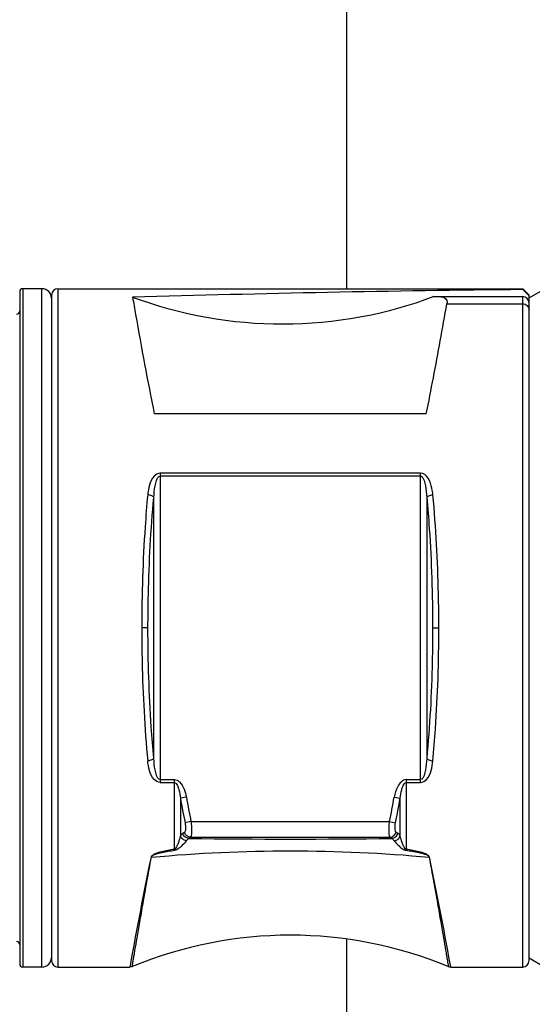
# Model space of a CAD drawing. Header units: millimetres. Extents: x 0 to 2550, y 0 to 1188.
# Tile 186 of 221: x 1414.4 to 1420.84, y 592.2 to 604.56. Entities that reach past the tile are written whole.
import ezdxf

# ---------------------------------------------------------------- set-up
doc = ezdxf.new("R2010")
doc.units = ezdxf.units.MM
doc.header["$LTSCALE"] = 46.255
doc.layers.get('0').update_dxf_attribs({"linetype": 'CONTINUOUS'})
doc.layers.add('1613603_PBL7', color=7, linetype='CONTINUOUS')
doc.layers.add('M2000801_PBL10', color=7, linetype='CONTINUOUS')

# ---------------------------------------------------------------- blocks, each defined once
blk = doc.blocks.new('DDDD')
at = {"layer": '1613603_PBL7', "color": 7}
for p, q in [((1921.169, 3242.675), (1921.169, 3221.575)), ((1921.869, 3242.775), (1921.269, 3242.775)), ((1922.369, 3242.775), (1936.969, 3242.775)), ((1936.969, 3242.747), (1936.969, 3242.775)), ((1937.169, 3242.575), (1936.969, 3242.775)), ((1936.969, 3242.747), (1937.169, 3242.548)), ((1937.169, 3242.487), (1937.669, 3242.775)), ((1922.169, 3242.575), (1922.169, 3221.675)), ((1934.175, 3242.525), (1936.969, 3242.525)), ((1937.169, 3221.675), (1937.169, 3242.575)), ((1933.941, 3238.843), (1925.397, 3238.843)), ((1925.199, 3232.125), (1925.004, 3232.125)), ((1934.139, 3232.125), (1934.335, 3232.125)), ((1937.169, 3221.764), (1937.669, 3221.475)), ((1921.869, 3221.475), (1921.269, 3221.475)), ((1922.369, 3221.475), (1924.629, 3221.475)), ((1934.709, 3221.475), (1936.969, 3221.475))]:
    blk.add_line(p, q, dxfattribs=at)
at = {"layer": '1613603_PBL7', "color": 2}
for p, q in [((1921.269, 3242.775), (1921.269, 3221.475)), ((1921.869, 3221.475), (1921.869, 3242.775)), ((1922.369, 3242.775), (1922.369, 3221.475)), ((1936.969, 3221.475), (1936.969, 3242.525)), ((1934.588, 3242.304), (1936.969, 3242.304)), ((1925.58, 3236.982), (1925.58, 3227.268)), ((1933.759, 3236.982), (1925.58, 3236.982)), ((1933.759, 3236.891), (1925.58, 3236.891)), ((1933.759, 3227.268), (1933.759, 3236.982)), ((1925.384, 3228.029), (1925.384, 3236.222)), ((1933.954, 3236.222), (1933.954, 3228.029)), ((1925.58, 3227.36), (1926.029, 3227.36)), ((1925.58, 3227.268), (1926.029, 3227.268)), ((1926.029, 3225.168), (1926.029, 3227.36)), ((1933.309, 3227.36), (1933.309, 3225.168)), ((1933.309, 3227.36), (1933.759, 3227.36)), ((1933.309, 3227.268), (1933.759, 3227.268)), ((1926.402, 3226.807), (1926.217, 3226.773)), ((1926.217, 3226.773), (1926.217, 3225.589)), ((1932.933, 3226.807), (1933.121, 3226.773)), ((1933.121, 3225.589), (1933.121, 3226.773)), ((1926.55, 3226.045), (1926.362, 3226.007)), ((1926.55, 3226.045), (1932.788, 3226.045)), ((1932.788, 3226.045), (1932.976, 3226.007)), ((1926.536, 3225.552), (1932.803, 3225.552)), ((1925.307, 3224.923), (1925.295, 3224.924)), ((1934.032, 3224.923), (1934.043, 3224.924)), ((1924.647, 3221.576), (1924.629, 3221.475)), ((1934.709, 3221.475), (1934.691, 3221.576)), ((1934.708, 3221.483), (1934.691, 3221.576))]:
    blk.add_line(p, q, dxfattribs=at)
at = {"layer": '1613603_PBL7', "color": 7}
for centre, radius, start, end in [((1921.269, 3242.675), 0.1, 90, 180), ((1921.869, 3242.475), 0.3, 0, 90), ((1922.369, 3242.575), 0.2, 90, 180), ((1942.599, 2650.104), 592.67, 90.544237, 91.729059), ((1936.969, 3242.325), 0.2, 0, 90), ((1921.069, 3242.075), 0.1, 270, 0), ((1968.915, 3234.456), 43.384, 190.2009, 191.2302), ((1890.038, 3234.529), 43.775, 348.7744, 349.7945), ((1921.069, 3222.175), 0.1, 0, 90), ((1929.669, 3209.475), 13, 67.5544, 112.4456), ((1921.869, 3221.775), 0.3, 270, 0), ((1922.369, 3221.675), 0.2, 180, 270), ((1936.969, 3221.675), 0.2, 270, 0), ((1921.269, 3221.575), 0.1, 180, 270)]:
    blk.add_arc(centre, radius, start, end, dxfattribs=at)
at = {"layer": '1613603_PBL7', "color": 2}
for centre, radius, start, end in [((1968.739, 3234.46), 43.02, 190.247, 191.2804), ((1889.888, 3234.595), 43.744, 348.7284, 349.7448), ((1931.891, 3217.682), 9.755, 124.6246, 125.0297), ((1927.448, 3217.683), 9.754, 54.968, 55.373), ((1932.144, 3217.263), 10.009, 124.0818, 124.474), ((1929.669, 3477.686), 252.192, 269.27522, 270.72478), ((1927.196, 3217.265), 10.006, 55.5262, 55.9185), ((2043.369, 3200.353), 120.604, 168.24439, 169.86437), ((1808.375, 3198.884), 128.338, 10.18445, 11.70679)]:
    blk.add_arc(centre, radius, start, end, dxfattribs=at)
at = {"layer": '1613603_PBL7', "color": 7}
for points, knots in [([(1934.175, 3242.525), (1932.678, 3241.956), (1929.448, 3241.364), (1926.218, 3241.945), (1924.716, 3242.504)], [0, 0, 0, 0, 0.499969, 1, 1, 1, 1]), ([(1924.716, 3242.504), (1924.747, 3242.324), (1924.96, 3241.102), (1925.186, 3239.881), (1925.397, 3238.843)], [0, 0, 0, 0, 0.146665, 1, 1, 1, 1]), ([(1934.344, 3242.525), (1934.413, 3242.525), (1934.524, 3242.515), (1934.597, 3242.399), (1934.593, 3242.336), (1934.588, 3242.304)], [0, 0, 0, 0, 0.53492, 0.746091, 1, 1, 1, 1]), ([(1933.941, 3238.843), (1934.018, 3239.221), (1934.242, 3240.374), (1934.452, 3241.528), (1934.588, 3242.304)], [0, 0, 0, 0, 0.328879, 1, 1, 1, 1])]:
    blk.add_open_spline(points, degree=3, knots=knots, dxfattribs=at)
at = {"layer": '1613603_PBL7', "color": 2}
for points, knots in [([(1936.969, 3242.304), (1937.02, 3242.304), (1937.124, 3242.265), (1937.169, 3242.162), (1937.169, 3242.113)], [0, 0, 0, 0, 0.507997, 1, 1, 1, 1]), ([(1925.58, 3236.982), (1925.508, 3236.985), (1925.341, 3236.872), (1925.235, 3236.61), (1925.2, 3236.404), (1925.189, 3236.301)], [0, 0, 0, 0, 0.256669, 0.628114, 1, 1, 1, 1]), ([(1925.384, 3236.222), (1925.39, 3236.343), (1925.408, 3236.53), (1925.458, 3236.747), (1925.522, 3236.885), (1925.58, 3236.891)], [0, 0, 0, 0, 0.505465, 0.757534, 1, 1, 1, 1]), ([(1934.149, 3236.301), (1934.142, 3236.37), (1934.113, 3236.62), (1933.957, 3236.98), (1933.759, 3236.982)], [0, 0, 0, 0, 0.258935, 1, 1, 1, 1]), ([(1933.759, 3236.891), (1933.788, 3236.891), (1933.837, 3236.838), (1933.882, 3236.731), (1933.933, 3236.523), (1933.948, 3236.343), (1933.954, 3236.222)], [0, 0, 0, 0, 0.122971, 0.248201, 0.498363, 1, 1, 1, 1]), ([(1925.189, 3236.301), (1925.158, 3235.966), (1925.048, 3234.577), (1925.004, 3233.183), (1925.004, 3232.126)], [0, 0, 0, 0, 0.241068, 1, 1, 1, 1]), ([(1925.384, 3236.222), (1925.372, 3236.248), (1925.3, 3236.284), (1925.232, 3236.297), (1925.189, 3236.301)], [0, 0, 0, 0, 0.398995, 1, 1, 1, 1]), ([(1925.199, 3232.126), (1925.199, 3232.476), (1925.214, 3233.843), (1925.289, 3235.21), (1925.384, 3236.222)], [0, 0, 0, 0, 0.256447, 1, 1, 1, 1]), ([(1933.954, 3236.222), (1933.967, 3236.248), (1934.038, 3236.284), (1934.106, 3236.297), (1934.149, 3236.301)], [0, 0, 0, 0, 0.398946, 1, 1, 1, 1]), ([(1933.954, 3236.222), (1933.985, 3235.894), (1934.095, 3234.531), (1934.139, 3233.162), (1934.139, 3232.125)], [0, 0, 0, 0, 0.241061, 1, 1, 1, 1]), ([(1934.335, 3232.125), (1934.335, 3232.482), (1934.319, 3233.876), (1934.245, 3235.269), (1934.149, 3236.301)], [0, 0, 0, 0, 0.256449, 1, 1, 1, 1]), ([(1925.004, 3232.126), (1925.004, 3231.768), (1925.019, 3230.375), (1925.093, 3228.981), (1925.189, 3227.949)], [0, 0, 0, 0, 0.25645, 1, 1, 1, 1]), ([(1925.384, 3228.029), (1925.353, 3228.357), (1925.243, 3229.72), (1925.199, 3231.088), (1925.199, 3232.126)], [0, 0, 0, 0, 0.241061, 1, 1, 1, 1]), ([(1934.139, 3232.125), (1934.139, 3231.774), (1934.124, 3230.407), (1934.049, 3229.041), (1933.954, 3228.029)], [0, 0, 0, 0, 0.256447, 1, 1, 1, 1]), ([(1934.149, 3227.95), (1934.18, 3228.284), (1934.291, 3229.673), (1934.334, 3231.067), (1934.335, 3232.125)], [0, 0, 0, 0, 0.241067, 1, 1, 1, 1]), ([(1925.384, 3228.028), (1925.372, 3228.003), (1925.3, 3227.967), (1925.232, 3227.953), (1925.189, 3227.95)], [0, 0, 0, 0, 0.398944, 1, 1, 1, 1]), ([(1925.58, 3227.268), (1925.508, 3227.268), (1925.341, 3227.376), (1925.236, 3227.641), (1925.199, 3227.846), (1925.189, 3227.949)], [0, 0, 0, 0, 0.255935, 0.627648, 1, 1, 1, 1]), ([(1925.58, 3227.36), (1925.522, 3227.36), (1925.458, 3227.506), (1925.408, 3227.719), (1925.39, 3227.908), (1925.384, 3228.028)], [0, 0, 0, 0, 0.242587, 0.494618, 1, 1, 1, 1]), ([(1933.954, 3228.028), (1933.948, 3227.908), (1933.93, 3227.719), (1933.88, 3227.506), (1933.817, 3227.36), (1933.759, 3227.36)], [0, 0, 0, 0, 0.50492, 0.756721, 1, 1, 1, 1]), ([(1933.759, 3227.268), (1933.83, 3227.268), (1933.997, 3227.376), (1934.103, 3227.641), (1934.139, 3227.846), (1934.149, 3227.95)], [0, 0, 0, 0, 0.255929, 0.627642, 1, 1, 1, 1]), ([(1933.954, 3228.028), (1933.967, 3228.003), (1934.038, 3227.967), (1934.106, 3227.953), (1934.149, 3227.95)], [0, 0, 0, 0, 0.398913, 1, 1, 1, 1]), ([(1926.029, 3227.36), (1926.059, 3227.357), (1926.119, 3227.345), (1926.238, 3227.253), (1926.343, 3227.066), (1926.387, 3226.894), (1926.405, 3226.807)], [0, 0, 0, 0, 0.125429, 0.25067, 0.624456, 1, 1, 1, 1]), ([(1926.029, 3227.268), (1926.074, 3227.268), (1926.133, 3227.168), (1926.184, 3227.005), (1926.208, 3226.864), (1926.217, 3226.773)], [0, 0, 0, 0, 0.244719, 0.497037, 1, 1, 1, 1]), ([(1933.309, 3227.36), (1933.196, 3227.36), (1933.01, 3227.138), (1932.954, 3226.924), (1932.933, 3226.807)], [0, 0, 0, 0, 0.489354, 1, 1, 1, 1]), ([(1933.121, 3226.773), (1933.131, 3226.864), (1933.154, 3227.005), (1933.205, 3227.167), (1933.264, 3227.268), (1933.309, 3227.268)], [0, 0, 0, 0, 0.502389, 0.754417, 1, 1, 1, 1]), ([(1926.362, 3226.007), (1926.375, 3225.944), (1926.385, 3225.854), (1926.375, 3225.754), (1926.359, 3225.718), (1926.348, 3225.71)], [0, 0, 0, 0, 0.63995, 0.86378, 1, 1, 1, 1]), ([(1926.55, 3226.045), (1926.557, 3225.988), (1926.566, 3225.881), (1926.57, 3225.735), (1926.562, 3225.629), (1926.55, 3225.568), (1926.536, 3225.552)], [0, 0, 0, 0, 0.345014, 0.648203, 0.873565, 1, 1, 1, 1]), ([(1932.803, 3225.552), (1932.789, 3225.568), (1932.776, 3225.629), (1932.768, 3225.735), (1932.772, 3225.881), (1932.782, 3225.988), (1932.788, 3226.045)], [0, 0, 0, 0, 0.12644, 0.351808, 0.654999, 1, 1, 1, 1]), ([(1932.991, 3225.71), (1932.979, 3225.718), (1932.963, 3225.754), (1932.953, 3225.854), (1932.964, 3225.944), (1932.976, 3226.007)], [0, 0, 0, 0, 0.136213, 0.360037, 1, 1, 1, 1]), ([(1926.479, 3225.514), (1926.436, 3225.516), (1926.35, 3225.55), (1926.301, 3225.629), (1926.291, 3225.671)], [0, 0, 0, 0, 0.496164, 1, 1, 1, 1]), ([(1926.536, 3225.552), (1926.493, 3225.554), (1926.406, 3225.589), (1926.358, 3225.668), (1926.348, 3225.71)], [0, 0, 0, 0, 0.496132, 1, 1, 1, 1]), ([(1932.803, 3225.552), (1932.845, 3225.554), (1932.932, 3225.589), (1932.98, 3225.668), (1932.991, 3225.71)], [0, 0, 0, 0, 0.496049, 1, 1, 1, 1]), ([(1932.859, 3225.514), (1932.902, 3225.516), (1932.988, 3225.55), (1933.037, 3225.629), (1933.047, 3225.671)], [0, 0, 0, 0, 0.496163, 1, 1, 1, 1]), ([(1926.217, 3225.589), (1926.202, 3225.519), (1926.168, 3225.413), (1926.117, 3225.288), (1926.079, 3225.216), (1926.051, 3225.174), (1926.029, 3225.168)], [0, 0, 0, 0, 0.461218, 0.716387, 0.851108, 1, 1, 1, 1]), ([(1926.407, 3225.441), (1926.367, 3225.391), (1926.294, 3225.31), (1926.175, 3225.204), (1926.09, 3225.146), (1926.037, 3225.14)], [0, 0, 0, 0, 0.400467, 0.669265, 1, 1, 1, 1]), ([(1926.407, 3225.441), (1926.365, 3225.443), (1926.281, 3225.475), (1926.229, 3225.549), (1926.217, 3225.589)], [0, 0, 0, 0, 0.502044, 1, 1, 1, 1]), ([(1932.931, 3225.441), (1932.973, 3225.443), (1933.058, 3225.475), (1933.109, 3225.549), (1933.121, 3225.589)], [0, 0, 0, 0, 0.502044, 1, 1, 1, 1]), ([(1932.931, 3225.441), (1932.971, 3225.39), (1933.044, 3225.31), (1933.163, 3225.205), (1933.249, 3225.144), (1933.302, 3225.14)], [0, 0, 0, 0, 0.400489, 0.669379, 1, 1, 1, 1]), ([(1933.309, 3225.168), (1933.287, 3225.174), (1933.259, 3225.216), (1933.221, 3225.288), (1933.17, 3225.413), (1933.136, 3225.519), (1933.121, 3225.589)], [0, 0, 0, 0, 0.148893, 0.283615, 0.538783, 1, 1, 1, 1]), ([(1926.029, 3225.168), (1925.961, 3225.159), (1925.825, 3225.138), (1925.625, 3225.098), (1925.462, 3225.051), (1925.349, 3224.997), (1925.301, 3224.952), (1925.295, 3224.924)], [0, 0, 0, 0, 0.260685, 0.519606, 0.773572, 0.894641, 1, 1, 1, 1]), ([(1925.307, 3224.923), (1925.314, 3224.95), (1925.366, 3224.992), (1925.479, 3225.038), (1925.641, 3225.079), (1925.837, 3225.113), (1925.97, 3225.131), (1926.037, 3225.14)], [0, 0, 0, 0, 0.106708, 0.228967, 0.483016, 0.740852, 1, 1, 1, 1]), ([(1925.307, 3224.923), (1926.756, 3225.062), (1929.669, 3225.183), (1932.583, 3225.062), (1934.032, 3224.923)], [0, 0, 0, 0, 0.5, 1, 1, 1, 1]), ([(1933.302, 3225.14), (1933.368, 3225.131), (1933.501, 3225.113), (1933.698, 3225.079), (1933.859, 3225.038), (1933.973, 3224.992), (1934.024, 3224.95), (1934.032, 3224.923)], [0, 0, 0, 0, 0.259143, 0.516973, 0.771017, 0.893279, 1, 1, 1, 1]), ([(1934.043, 3224.924), (1934.038, 3224.952), (1933.989, 3224.997), (1933.876, 3225.051), (1933.713, 3225.098), (1933.513, 3225.138), (1933.377, 3225.159), (1933.309, 3225.168)], [0, 0, 0, 0, 0.105359, 0.226429, 0.480394, 0.739315, 1, 1, 1, 1]), ([(1924.706, 3221.49), (1924.71, 3221.492), (1924.704, 3221.518), (1924.72, 3221.554), (1924.727, 3221.629), (1924.746, 3221.727), (1924.766, 3221.854), (1924.804, 3222.078), (1924.863, 3222.424), (1924.947, 3222.915), (1925.05, 3223.505), (1925.171, 3224.185), (1925.259, 3224.668), (1925.307, 3224.923)], [0, 0, 0, 0, 0.004158, 0.016598, 0.037284, 0.066161, 0.103138, 0.148117, 0.261549, 0.405203, 0.57744, 0.776446, 1, 1, 1, 1]), ([(1934.032, 3224.923), (1934.079, 3224.668), (1934.167, 3224.185), (1934.288, 3223.505), (1934.391, 3222.915), (1934.475, 3222.424), (1934.534, 3222.078), (1934.572, 3221.854), (1934.592, 3221.727), (1934.611, 3221.629), (1934.618, 3221.554), (1934.634, 3221.518), (1934.628, 3221.492), (1934.633, 3221.49)], [0, 0, 0, 0, 0.223554, 0.42256, 0.594797, 0.738451, 0.851883, 0.896862, 0.933839, 0.962716, 0.983402, 0.995842, 1, 1, 1, 1])]:
    blk.add_open_spline(points, degree=3, knots=knots, dxfattribs=at)
for points in [[(1926.291, 3225.671), (1926.261, 3225.65), (1926.237, 3225.62), (1926.217, 3225.589)], [(1933.121, 3225.589), (1933.102, 3225.62), (1933.077, 3225.65), (1933.047, 3225.671)], [(1926.407, 3225.441), (1926.426, 3225.469), (1926.45, 3225.495), (1926.479, 3225.514)], [(1932.859, 3225.514), (1932.888, 3225.495), (1932.912, 3225.469), (1932.931, 3225.441)], [(1926.037, 3225.14), (1926.034, 3225.149), (1926.031, 3225.159), (1926.029, 3225.169)], [(1933.302, 3225.14), (1933.305, 3225.149), (1933.307, 3225.159), (1933.309, 3225.169)]]:
    blk.add_open_spline(points, degree=3, dxfattribs=at)
at = {"layer": '1613603_PBL7', "color": 7}
for points in [[(1924.706, 3221.49), (1924.682, 3221.481), (1924.655, 3221.475), (1924.629, 3221.475)], [(1934.633, 3221.49), (1934.657, 3221.481), (1934.683, 3221.475), (1934.709, 3221.475)]]:
    blk.add_open_spline(points, degree=3, dxfattribs=at)
at = {"layer": 'M2000801_PBL10', "color": 7}
for p, q in [((1931.445, 3242.775), (1931.445, 3262.14)), ((1931.445, 3212.14), (1931.445, 3222.348))]:
    blk.add_line(p, q, dxfattribs=at)

msp = doc.modelspace()

# ---------------------------------------------------------------- block references
at = {"xscale": 0.4, "yscale": 0.4, "zscale": 0.4}
msp.add_blockref('DDDD', (645.9319, -695.924), dxfattribs=at)

doc.saveas('drawing.dxf')
